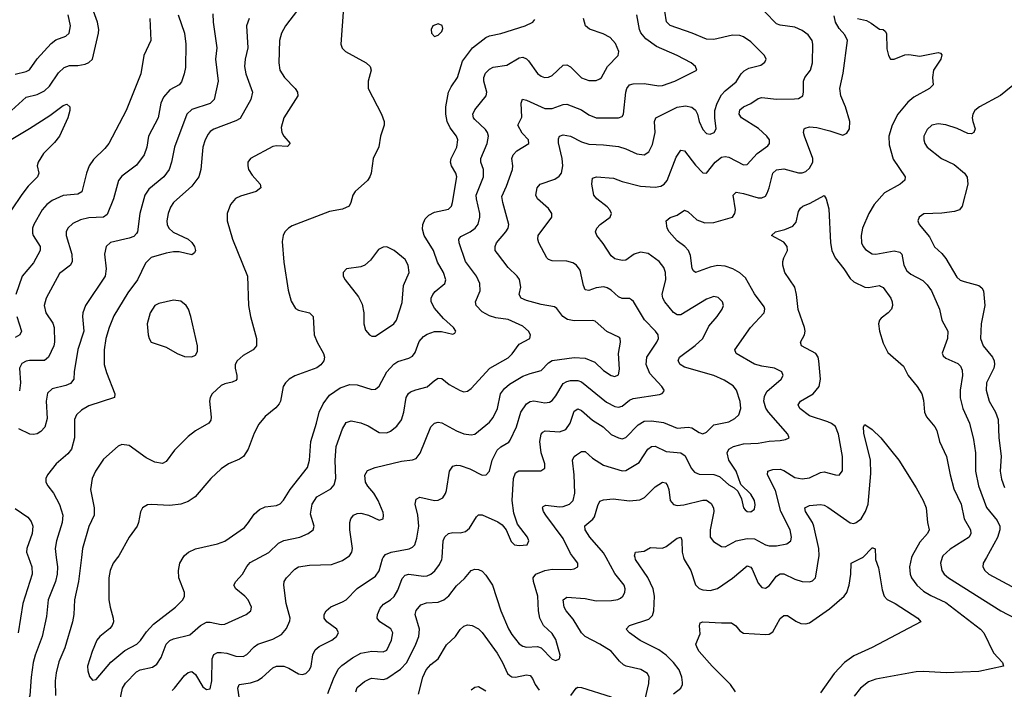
# Model space of a CAD drawing. Header units: inches. Extents: x 990586 to 1117858, y 769490 to 892071.
# Tile 53 of 248: x 1031134 to 1036489, y 869284 to 872924. Entities that reach past the tile are written whole.
import ezdxf

# ---------------------------------------------------------------- set-up
doc = ezdxf.new("R2010")
doc.units = ezdxf.units.IN
doc.header["$MEASUREMENT"] = 0
doc.layers.add('B0836', color=7, linetype='Continuous')
doc.layers.add('B0837', color=7, linetype='Continuous')

msp = doc.modelspace()

# ---------------------------------------------------------------- linework, layer by layer
at = {"layer": 'B0836', "color": 6}
for points, elevation in [([(1031181.9, 870000), (1031199.5, 869950), (1031201.4, 869910), (1031150.9, 869750), (1031126.7, 869590)], 3400), ([(1031333.2, 870000), (1031339.4, 869950), (1031337.5, 869910), (1031328.2, 869870), (1031289.8, 869770), (1031280.3, 869679.7), (1031256.9, 869570), (1031218.3, 869470), (1031207.7, 869430), (1031196.7, 869350), (1031190.2, 869250), (1031179.4, 869220.6), (1031147.3, 869170), (1031128.2, 869130)], 3500), ([(1031470, 870000), (1031454.4, 869870), (1031431.5, 869770), (1031428.4, 869690), (1031422.2, 869650), (1031379.4, 869510), (1031347.6, 869432.4), (1031333.3, 869373.3), (1031327.6, 869330), (1031328.2, 869250)], 3600), ([(1031666.3, 870000), (1031643.3, 869970), (1031625.6, 869930), (1031618.6, 869890), (1031619.5, 869770), (1031625.4, 869730), (1031642.9, 869670), (1031643.5, 869650), (1031637.7, 869630), (1031625.3, 869614.7), (1031570, 869570.9), (1031554.6, 869550), (1031527.8, 869490), (1031503.6, 869410), (1031504.1, 869384.1), (1031513.1, 869353.1), (1031530, 869333.7), (1031550, 869337.2), (1031629.5, 869430.5), (1031706.1, 869493.9), (1031770.5, 869530), (1031790.8, 869549.2), (1031823.8, 869596.2), (1031861.5, 869638.5), (1031981.2, 869730), (1032021.8, 869770), (1032030.4, 869790), (1032030.4, 869810), (1032000.1, 869890), (1031997.7, 869930), (1032005.8, 869970), (1032023.2, 870000)], 3700), ([(1031678.2, 869221.8), (1031693.8, 869290), (1031710, 869317.3), (1031770, 869379), (1031790.1, 869389.9), (1031855.9, 869404.1), (1031880, 869420), (1031903.8, 869456.2), (1031931.3, 869528.7), (1031950, 869549.3), (1031970, 869558.9), (1032060.2, 869579.8), (1032117.4, 869630), (1032150, 869648), (1032170, 869649), (1032230, 869635.4), (1032250, 869638.1), (1032366.7, 869690), (1032390.5, 869709.5), (1032394.1, 869730), (1032376.2, 869770), (1032358.9, 869790), (1032309.2, 869830), (1032299.4, 869850), (1032308.8, 869870), (1032345.4, 869910), (1032369.4, 869950.6), (1032387.8, 869972.2), (1032439.2, 870000)], 3600), ([(1031962.5, 869277.5), (1031976.7, 869290), (1032030, 869359.5), (1032050, 869375.6), (1032070, 869379.9), (1032090, 869363.5), (1032130, 869297.9), (1032150, 869283.3), (1032170, 869286.8), (1032178.4, 869330), (1032181.1, 869450), (1032190, 869473.1), (1032210, 869483.5), (1032230, 869484.6), (1032260.1, 869480.1), (1032310, 869463.5), (1032350, 869462.6), (1032370, 869472.2), (1032410, 869515.3), (1032430, 869529.3), (1032510, 869556), (1032557.4, 869582.6), (1032585.8, 869614.2), (1032603.9, 869656.1), (1032605.2, 869670), (1032584.2, 869750), (1032570.2, 869849.8), (1032572.9, 869870), (1032584.6, 869890), (1032630, 869937.7), (1032650, 869950), (1032710, 869959.2), (1032830, 869961.9), (1032890, 869983.5), (1032913.1, 870000)], 3500), ([(1032329.2, 869230), (1032319.9, 869290), (1032328.3, 869310), (1032390, 869318.6), (1032428.3, 869331.7), (1032452.1, 869347.8), (1032510, 869401.2), (1032530, 869409.7), (1032570, 869409.2), (1032598.2, 869398.2), (1032650, 869368.3), (1032670, 869363.5), (1032690.6, 869370), (1032709.8, 869390.2), (1032718.7, 869410), (1032728, 869472), (1032741, 869499), (1032763.1, 869516.9), (1032831.6, 869550), (1032857.1, 869570), (1032867.8, 869590), (1032859.4, 869610), (1032804.2, 869650), (1032790.9, 869670), (1032789.9, 869690), (1032800.5, 869710), (1032827.1, 869732.9), (1032890, 869758.6), (1032909.1, 869770.9), (1032970, 869832.5), (1033070, 869898.7), (1033090, 869928.3), (1033106.4, 869993.6), (1033110.9, 870000)], 3400), ([(1032810, 869260.5), (1032839.9, 869340.1), (1032866.9, 869393.1), (1032886.4, 869413.6), (1032944.7, 869455.3), (1032990, 869480.9), (1033050, 869490.4), (1033110, 869486.7), (1033130, 869497.2), (1033155.5, 869550), (1033164, 869590), (1033152.5, 869612.5), (1033092.3, 869650), (1033077.9, 869670), (1033080.5, 869690), (1033095.4, 869724.6), (1033112.9, 869747.1), (1033150, 869769.5), (1033171.4, 869788.6), (1033190, 869823.2), (1033213.5, 869886.5), (1033230, 869904.7), (1033250.8, 869909.2), (1033330, 869898.5), (1033350, 869900.9), (1033370.4, 869909.6), (1033392, 869928), (1033417.6, 869962.4), (1033430.5, 869989.5), (1033431.2, 870000)], 3300), ([(1032963.1, 869270), (1032970, 869294.2), (1033010, 869325.6), (1033038.7, 869341.3), (1033050, 869344.7), (1033110, 869336.7), (1033130, 869342.8), (1033205.9, 869394.1), (1033239.8, 869430), (1033289.4, 869530), (1033304.2, 869570), (1033308.4, 869610), (1033284.2, 869690), (1033290, 869712.4), (1033316.2, 869743.8), (1033346.2, 869753.8), (1033410, 869757.2), (1033441.3, 869770), (1033467.6, 869792.4), (1033510, 869846), (1033553.2, 869886.8), (1033590, 869929.5), (1033610, 869937.7), (1033630, 869935.6), (1033650, 869925.2), (1033670, 869903.6), (1033705.1, 869850), (1033751.3, 869710), (1033792.4, 869612.4), (1033810, 869581.1), (1033850, 869531.6), (1033870, 869518.2), (1033890, 869513.7), (1033950, 869516.1), (1033969.9, 869509.9), (1034030, 869447.6), (1034050, 869439.7), (1034070, 869449.3), (1034073.3, 869470), (1034050, 869555.3), (1034030, 869587.6), (1033983.2, 869630), (1033963.2, 869670), (1033956, 869710), (1033951.3, 869790), (1033928.6, 869870), (1033927.5, 869890), (1033940.7, 869910), (1033990, 869928.8), (1034030, 869936.2), (1034130, 869935.2), (1034150, 869938.6), (1034169.9, 869950), (1034169.3, 869970), (1034146.5, 870000)], 3200), ([(1034535, 869230), (1034555.9, 869315.9), (1034558, 869350), (1034548.3, 869370), (1034512.2, 869392.2), (1034432.6, 869410), (1034417.3, 869417.3), (1034396, 869436), (1034350, 869491), (1034290, 869528.6), (1034210, 869570.5), (1034190, 869591.4), (1034145, 869665), (1034106, 869710), (1034094.4, 869730), (1034090.5, 869770), (1034110, 869785.2), (1034210, 869777.7), (1034270, 869764.7), (1034353.1, 869766.9), (1034387.6, 869772.4), (1034401, 869779), (1034414.4, 869790), (1034425.1, 869810), (1034427.1, 869830), (1034420.9, 869850), (1034370, 869912.8), (1034323.4, 870000)], 3100), ([(1034690, 869258.6), (1034729.4, 869290), (1034738.6, 869310), (1034738.8, 869321.2), (1034735.9, 869350), (1034720.2, 869390), (1034690, 869429.1), (1034649.9, 869469.9), (1034610, 869498.7), (1034508.6, 869548.6), (1034450.8, 869590), (1034431.7, 869610), (1034451.1, 869630), (1034555, 869665), (1034575.3, 869684.7), (1034583.2, 869710), (1034585.7, 869790), (1034579.5, 869830), (1034550.9, 869890.9), (1034483.8, 869990), (1034480.8, 870000)], 3000), ([(1034744.6, 870000), (1034747, 869990), (1034783.3, 869930), (1034810, 869851.7), (1034830, 869832.6), (1034850, 869824), (1034890, 869821.4), (1034930, 869832.5), (1035010, 869887.6), (1035090, 869954.5), (1035110, 869947.9), (1035117.4, 869937.4), (1035150, 869861.5), (1035170, 869836.6), (1035190, 869833.9), (1035210, 869847), (1035250, 869897.9), (1035270, 869911.6), (1035290, 869912), (1035350, 869882.4), (1035390, 869870.5), (1035430, 869867.6), (1035445.9, 869874.1), (1035461.4, 869890), (1035466.2, 869910), (1035479.7, 870000)], 3000), ([(1035027, 869270), (1035000.1, 869310), (1034899.7, 869410), (1034829.7, 869490), (1034817.7, 869510), (1034811.8, 869530), (1034834, 869586), (1034830.4, 869629.6), (1034835.4, 869644.6), (1034849.2, 869650.8), (1034950, 869644.6), (1035005.9, 869645.9), (1035029.1, 869629.1), (1035050, 869602.1), (1035070, 869589.4), (1035190, 869581.5), (1035210, 869584), (1035230, 869596.4), (1035270, 869668.4), (1035290, 869685.4), (1035310, 869685.1), (1035354.3, 869654.3), (1035382, 869642), (1035410, 869639.8), (1035430, 869645.2), (1035538.2, 869721.8), (1035618.1, 869790), (1035631.9, 869810), (1035645.9, 869850), (1035654.4, 869910), (1035656, 869970), (1035717, 870000)], 2900), ([(1035788, 870000), (1035788.2, 869990), (1035804.8, 869944.8), (1035824.1, 869824.1), (1035835.6, 869790), (1035852.5, 869772.5), (1035895.9, 869750), (1036019.3, 869670), (1036034.4, 869650), (1035770, 869510.9), (1035670, 869465.9), (1035619.3, 869430), (1035563, 869370), (1035490, 869264.3)], 2900), ([(1035984.8, 870000), (1035973.4, 869950), (1035976.8, 869910), (1035984, 869890), (1036014, 869850), (1036050, 869818.1), (1036090, 869793.7), (1036170, 869755.7), (1036359.8, 869610), (1036378.3, 869590), (1036430, 869481.5), (1036478.5, 869430), (1036485.2, 869410), (1036350, 869380.8), (1036173.4, 869373.4), (1036050, 869381), (1036010, 869378.8), (1035790, 869339.2), (1035750, 869323.9), (1035706.4, 869290), (1035673, 869247)], 3000), ([(1036151.6, 870000), (1036142.5, 869970), (1036149.1, 869930), (1036162.4, 869910), (1036185.8, 869890), (1036470, 869710.4), (1036549.5, 869669.5)], 3100), ([(1036391.2, 870000), (1036374.4, 869970), (1036372.7, 869950), (1036382.5, 869930), (1036405.3, 869910), (1036530, 869841.9)], 3200), ([(1033303.5, 869256.5), (1033325.9, 869350), (1033344.4, 869390), (1033370, 869417.9), (1033410.2, 869449.8), (1033454.8, 869525.2), (1033503.4, 869570), (1033530, 869609.6), (1033550, 869627), (1033570, 869633.6), (1033595.5, 869630), (1033630, 869613), (1033650, 869591.8), (1033730, 869479.7), (1033759.5, 869430), (1033787.7, 869370), (1033799, 869359), (1033810, 869351.7), (1033830, 869349.7), (1033890, 869362.7), (1033910, 869358.2), (1033923.3, 869343.3), (1033938.2, 869310), (1033959.3, 869279.3)], 3100), ([(1033590, 869280.1), (1033610, 869296.3), (1033630, 869298.5), (1033670, 869276.2)], 3000), ([(1034132.3, 869250), (1034161.4, 869290), (1034170, 869294.6), (1034190, 869294.4), (1034350, 869243.2)], 3100)]:
    msp.add_lwpolyline(points, dxfattribs=dict(at, elevation=elevation))
at = {"layer": 'B0837', "color": 6}
for points, elevation in [([(1031090.3, 872429.7), (1031170, 872502.3), (1031230, 872516.5), (1031270, 872537.7), (1031296.9, 872563.1), (1031345.5, 872634.5), (1031375.3, 872664.7), (1031404.7, 872675.3), (1031450, 872675.6), (1031490, 872682.7), (1031510, 872691.1), (1031529.6, 872710), (1031563, 872850), (1031564.8, 872870), (1031557.6, 872910), (1031528.8, 872990)], 3200), ([(1032895, 872990), (1032881.2, 872790), (1032888.4, 872768.4), (1032906, 872750), (1033018.6, 872690), (1033041, 872670), (1033045.4, 872650), (1033028.8, 872590), (1033029.2, 872550), (1033102.4, 872410), (1033116.6, 872370), (1033115.6, 872350), (1033097.3, 872290), (1033087.5, 872232.5), (1033056.1, 872170), (1033045.5, 872090), (1033038.8, 872070), (1033025, 872050), (1032958.3, 871990), (1032945.5, 871970), (1032935.6, 871930), (1032925.3, 871910), (1032890, 871894), (1032819.4, 871880.6), (1032616.7, 871803.3), (1032595.5, 871790), (1032576.9, 871770), (1032567.6, 871750), (1032562.3, 871717.7), (1032570, 871605.7), (1032594.2, 871454.2), (1032610, 871394), (1032634.7, 871354.7), (1032650, 871345.1), (1032710.9, 871330.9), (1032730, 871310), (1032735.8, 871210), (1032751.6, 871170), (1032786.8, 871110), (1032791.1, 871090), (1032787.5, 871070), (1032772.5, 871047.5), (1032750, 871031.1), (1032630, 870987.6), (1032600.5, 870970), (1032579.1, 870950), (1032566.8, 870930), (1032551.8, 870850), (1032544.7, 870835.3), (1032526.7, 870813.3), (1032470, 870767.2), (1032435.3, 870724.7), (1032410, 870676.2), (1032376.4, 870590), (1032351.4, 870550), (1032330, 870534), (1032270, 870509.7), (1032230, 870482.5), (1032173.9, 870430), (1032087.9, 870330), (1032050, 870304.4), (1032010, 870289.3), (1031950, 870283.1), (1031850, 870288.3), (1031830, 870286.1), (1031802, 870270), (1031791.6, 870248.4), (1031780.9, 870190), (1031772.8, 870170), (1031730.1, 870110), (1031674, 870010), (1031666.3, 870000)], 3700), ([(1031110, 872627.2), (1031170, 872641.6), (1031188.4, 872651.6), (1031228.9, 872711.1), (1031305.2, 872794.8), (1031330, 872813.4), (1031385.8, 872834.2), (1031403.7, 872850), (1031411.3, 872890), (1031397.1, 872950)], 3300), ([(1031842.8, 872930), (1031847, 872810), (1031808.8, 872730), (1031792.7, 872630), (1031713.1, 872430), (1031618.1, 872250), (1031596.9, 872223.1), (1031536.1, 872163.9), (1031511.4, 872130), (1031497.2, 872090), (1031472.9, 871987.1), (1031450, 871976.2), (1031370, 871967.2), (1031310, 871940.8), (1031281.4, 871918.6), (1031256.5, 871890), (1031211.1, 871810), (1031203.8, 871790), (1031203.5, 871763.5), (1031207.2, 871750), (1031245.4, 871690), (1031246.1, 871670), (1031210, 871601.4), (1031146.9, 871530), (1031113.4, 871430)], 3200), ([(1032185.3, 872954.7), (1032186.2, 872910), (1032206.5, 872770), (1032198.3, 872710), (1032212.8, 872590), (1032191.6, 872490), (1032170, 872467.9), (1032070, 872435.3), (1032042.8, 872410), (1031975.7, 872230), (1031960.5, 872150), (1031947.7, 872110), (1031918.5, 872070), (1031836.6, 872003.4), (1031814.7, 871970), (1031786.7, 871870), (1031774.9, 871770), (1031770, 871761.5), (1031754.2, 871745.8), (1031730, 871735.8), (1031627.6, 871712.4), (1031603.6, 871690), (1031595.6, 871650), (1031605.3, 871570), (1031598.3, 871530), (1031492.4, 871370), (1031477.1, 871330), (1031475.2, 871310), (1031483.7, 871230), (1031449.8, 871130.2), (1031430, 871010), (1031428.3, 870970), (1031410, 870945.3), (1031385.5, 870934.5), (1031310, 870916.8), (1031286, 870894), (1031277.7, 870850), (1031283.3, 870756.7), (1031271.4, 870708.6), (1031250, 870684.4), (1031230, 870672.8), (1031210, 870668), (1031190, 870670.9), (1031130, 870699.7)], 3400), ([(1031996.2, 872950), (1032031.1, 872851.1), (1032037.1, 872790), (1032035.3, 872664.7), (1032029.1, 872630), (1032013.5, 872586.5), (1032001.6, 872570), (1031950, 872542.3), (1031917, 872503), (1031902.6, 872470), (1031888.1, 872390), (1031834.6, 872290), (1031825.3, 872230), (1031811.5, 872188.5), (1031770, 872133.5), (1031690, 872073.6), (1031672.2, 872050), (1031643.9, 871950), (1031610, 871865.3), (1031589.1, 871850.9), (1031510, 871846.7), (1031464.3, 871835.7), (1031423.9, 871816.1), (1031395.8, 871790), (1031387.4, 871770), (1031387, 871750), (1031418.1, 871650), (1031420, 871610), (1031410, 871589.6), (1031350, 871543.8), (1031278.3, 871410), (1031267.5, 871370), (1031276.2, 871330), (1031314.2, 871274.2), (1031321.3, 871250), (1031323.3, 871170), (1031319.2, 871150), (1031290, 871089.3), (1031269.4, 871070.6), (1031188.4, 871071.6), (1031170, 871068.4), (1031145.4, 871054.6), (1031133.2, 871030), (1031138.1, 870950), (1031133, 870907)], 3300), ([(1032381.4, 872930), (1032366.9, 872890), (1032375.8, 872770), (1032361.1, 872710), (1032356.4, 872670), (1032363.6, 872630), (1032399.8, 872530), (1032391, 872490), (1032332.6, 872387.4), (1032310, 872373.8), (1032190, 872328.7), (1032170, 872315.5), (1032158.5, 872301.5), (1032142.5, 872270), (1032129.8, 872230), (1032120, 872110), (1032108.7, 872070), (1032070, 872018.8), (1031971.2, 871930), (1031955, 871905), (1031941.9, 871870), (1031934.2, 871830), (1031936.4, 871810), (1031945.8, 871790), (1031969.2, 871769.2), (1032049.9, 871730.1), (1032070, 871713.4), (1032085.7, 871690), (1032089.6, 871670), (1032084.4, 871655.6), (1032070, 871646), (1032001.7, 871661.7), (1031970, 871661.9), (1031930, 871655.1), (1031850, 871630.8), (1031819, 871601), (1031774.6, 871510), (1031721.7, 871438.3), (1031646.4, 871313.6), (1031619.9, 871250), (1031602.5, 871190), (1031592.8, 871130), (1031593.4, 871050), (1031605.4, 871005.4), (1031652.5, 870890), (1031649.7, 870870.3), (1031510, 870825.3), (1031470, 870801.1), (1031443.5, 870776.5), (1031431.7, 870750), (1031432.1, 870650), (1031415.4, 870590), (1031395.8, 870564.2), (1031333.4, 870510), (1031286, 870450), (1031276, 870430), (1031276.5, 870410), (1031286.7, 870390), (1031317.4, 870350), (1031350, 870288.8), (1031368.1, 870230), (1031365.8, 870190), (1031333.5, 870090), (1031327.1, 870050), (1031333.2, 870000)], 3500), ([(1032644.6, 872975.4), (1032579.7, 872890), (1032558.7, 872850), (1032547, 872810), (1032542.7, 872690), (1032548.9, 872650), (1032575.1, 872610), (1032632.9, 872550), (1032645.3, 872530), (1032647.2, 872510), (1032571.2, 872390), (1032556.9, 872336.9), (1032560.1, 872310), (1032570, 872290.8), (1032605.5, 872250), (1032590, 872235.3), (1032530, 872238.8), (1032510, 872234.5), (1032388.7, 872170), (1032375.7, 872150), (1032374.4, 872130), (1032379.3, 872110), (1032398.2, 872078.2), (1032442.7, 872030), (1032446.3, 872010), (1032419.4, 871990), (1032335.1, 871964.9), (1032307.7, 871952.3), (1032281.4, 871918.6), (1032261.7, 871870), (1032262.7, 871830), (1032291.5, 871730), (1032373.8, 871530), (1032379.1, 871370), (1032390, 871311), (1032422.9, 871190), (1032422.6, 871150), (1032404.8, 871130), (1032350, 871097.8), (1032316, 871070), (1032305.5, 871050), (1032305.7, 871030), (1032315.8, 870990), (1032315, 870970), (1032310, 870962.1), (1032290, 870952.5), (1032250, 870945.2), (1032230, 870934.6), (1032181.1, 870890), (1032170.3, 870870), (1032167.3, 870850), (1032176, 870764), (1032172.8, 870747.2), (1032162.4, 870730), (1032090, 870688.1), (1032050, 870657.7), (1031976.4, 870583.6), (1031930, 870521.6), (1031910, 870511), (1031870, 870518.1), (1031822.2, 870542.2), (1031730, 870609.9), (1031690, 870614.3), (1031670, 870604.6), (1031590, 870534.5), (1031546.5, 870470), (1031528.4, 870430), (1031519.8, 870370), (1031540, 870270), (1031539, 870230), (1031510, 870168.7), (1031476, 870050), (1031470, 870000)], 3600), ([(1032439.2, 870000), (1032490, 870027.4), (1032541.1, 870078.9), (1032570, 870092.1), (1032657.6, 870110), (1032702.4, 870130), (1032729.6, 870150), (1032735.3, 870170), (1032716.2, 870236.2), (1032724.6, 870290), (1032750.7, 870329.3), (1032826.4, 870373.6), (1032844.5, 870395.5), (1032852.8, 870430), (1032850, 870530), (1032856, 870604), (1032890, 870699.3), (1032910, 870733.3), (1032936.8, 870743.2), (1032990, 870732.1), (1033030, 870715.6), (1033090, 870679.6), (1033130, 870678.7), (1033150, 870686.3), (1033185.8, 870714.2), (1033210.6, 870749.4), (1033223.5, 870790), (1033236.6, 870870), (1033248.6, 870891.4), (1033260, 870900), (1033287.9, 870912.1), (1033350, 870927.5), (1033390, 870963.3), (1033410, 870975), (1033430, 870972.8), (1033470, 870939.9), (1033530, 870907.4), (1033550, 870901.4), (1033570, 870904.2), (1033590, 870918.2), (1033691, 871029), (1033790, 871086), (1033811.9, 871108.1), (1033850, 871159.3), (1033908.8, 871191.2), (1033913, 871210), (1033900.4, 871230), (1033870, 871257.4), (1033790, 871293.4), (1033723.2, 871303.2), (1033690, 871313.4), (1033650, 871336.5), (1033616, 871370), (1033612.4, 871390), (1033638.2, 871450), (1033636.6, 871490), (1033618.5, 871530), (1033559.2, 871610), (1033523.4, 871710), (1033521.9, 871730), (1033534, 871746), (1033584.3, 871770), (1033610.4, 871790), (1033626.9, 871813.1), (1033637.2, 871850), (1033637.1, 871870), (1033617.6, 871950), (1033617.4, 871970), (1033656.7, 872070), (1033655.7, 872110), (1033642.4, 872150), (1033641.7, 872170), (1033676.5, 872250), (1033683.1, 872290), (1033678.4, 872310), (1033667.7, 872327.7), (1033610, 872380.4), (1033602.7, 872390), (1033599.4, 872410), (1033610, 872433.9), (1033670.9, 872510), (1033673.8, 872530), (1033658.1, 872590), (1033657.9, 872610), (1033667, 872633), (1033690, 872655.6), (1033710, 872664.8), (1033783.2, 872676.8), (1033850, 872716.6), (1033870, 872719.7), (1033890, 872711.8), (1033900.9, 872700.9), (1033950.8, 872630.8), (1033970, 872616.2), (1033988.9, 872610), (1034010, 872611.5), (1034030, 872621), (1034090, 872676.1), (1034110, 872679.1), (1034130, 872667.5), (1034190, 872607.9), (1034230, 872592.6), (1034270, 872592.3), (1034290, 872601.4), (1034297.5, 872610), (1034331.3, 872670), (1034389.4, 872730), (1034393, 872750), (1034373.8, 872793.8), (1034346.3, 872826.3), (1034307.3, 872847.3), (1034232.5, 872872.5), (1034211.8, 872890), (1034200.6, 872930)], 3600), ([(1032913.1, 870000), (1032927.1, 870010), (1032940.7, 870030), (1032944.7, 870050), (1032929.1, 870150.9), (1032929, 870190), (1032934.8, 870210), (1032950, 870230.6), (1032970, 870238.9), (1032990, 870240.4), (1033031, 870231), (1033090, 870203.9), (1033110.4, 870209.6), (1033113.6, 870230), (1033110, 870244.8), (1033083.8, 870310), (1033060.7, 870350), (1033027.2, 870387.2), (1033015.5, 870410), (1033011.8, 870448.2), (1033025.9, 870474.1), (1033067, 870490), (1033210, 870523.5), (1033270, 870530.8), (1033290, 870538.6), (1033312.4, 870567.6), (1033370, 870709.7), (1033390, 870731.1), (1033410, 870736), (1033430, 870732.7), (1033510, 870688.7), (1033550, 870671.8), (1033590, 870666.6), (1033610, 870671), (1033690, 870736), (1033710, 870760.8), (1033732.9, 870810), (1033749.7, 870890), (1033770, 870919.8), (1033797.8, 870942.2), (1033870, 870985.3), (1033910, 871000.8), (1033970, 871016), (1034010, 871058.6), (1034030, 871071.3), (1034150, 871088.1), (1034210, 871084.2), (1034261.5, 871061.5), (1034310, 871017.3), (1034350, 870988.9), (1034370, 870983.7), (1034390, 870993.3), (1034396.7, 871023.3), (1034391.4, 871110), (1034402, 871170), (1034400.7, 871190), (1034396, 871196), (1034328.1, 871228.1), (1034264.1, 871284.1), (1034249, 871289), (1034150, 871286.2), (1034113.9, 871293.9), (1034088.1, 871310), (1034054.6, 871354.6), (1034043.1, 871363.1), (1033970, 871374.9), (1033890, 871397.7), (1033862, 871410), (1033850.7, 871430), (1033859.3, 871470), (1033852.2, 871512.2), (1033839.8, 871530), (1033790, 871575.9), (1033732.2, 871652.2), (1033720.8, 871670), (1033719.6, 871690), (1033727.8, 871710), (1033778.5, 871770), (1033790.6, 871790), (1033794.7, 871810), (1033760.9, 871930), (1033756.5, 871963.5), (1033781.5, 872018.5), (1033814.1, 872110), (1033816.7, 872130), (1033810.6, 872170), (1033818, 872190), (1033837, 872210), (1033902.8, 872250), (1033901.5, 872270), (1033867.6, 872307.6), (1033843.4, 872350), (1033865.7, 872394.3), (1033860.5, 872470), (1033868, 872492), (1033890, 872486.3), (1033990, 872441.6), (1034030, 872440.7), (1034090, 872462.3), (1034110, 872463.7), (1034190, 872433.6), (1034230, 872406.2), (1034269.9, 872389.9), (1034390, 872390), (1034410, 872398.2), (1034417.6, 872410), (1034430.2, 872529.8), (1034436.8, 872550), (1034451, 872569), (1034470, 872575.7), (1034530, 872577.7), (1034610, 872564.6), (1034630, 872566.5), (1034697.8, 872590), (1034816.2, 872650), (1034809.9, 872670), (1034785.1, 872690), (1034710.3, 872730), (1034597.7, 872777.7), (1034540.1, 872820.1), (1034512.3, 872852.3), (1034504.6, 872870), (1034490, 872949.9)], 3500), ([(1033110.9, 870000), (1033122.9, 870017.1), (1033154.8, 870030), (1033252.5, 870047.5), (1033270, 870055.7), (1033283.5, 870070), (1033294.6, 870105.4), (1033304, 870170), (1033299.1, 870230), (1033285.1, 870290), (1033290, 870317.8), (1033310, 870328), (1033390, 870309.5), (1033410, 870312.3), (1033434.7, 870325.3), (1033450, 870348.6), (1033455, 870365), (1033471.5, 870470), (1033490, 870497), (1033510, 870502.2), (1033530, 870500.9), (1033582.5, 870482.5), (1033650, 870448.2), (1033671.2, 870448.8), (1033689.8, 870470.2), (1033704.1, 870530), (1033730, 870583.9), (1033750, 870601.8), (1033793.6, 870626.4), (1033802.4, 870637.6), (1033835.3, 870710), (1033860, 870790), (1033890, 870835.6), (1033910, 870848.4), (1033930, 870851.3), (1033990, 870841.1), (1034014.6, 870845.4), (1034030, 870854.3), (1034050, 870878.5), (1034090, 870945.6), (1034110, 870957.6), (1034130, 870962.2), (1034170, 870962.1), (1034190, 870955), (1034325.5, 870845.5), (1034370, 870821.6), (1034390, 870817.4), (1034410, 870822.2), (1034450, 870854.7), (1034470, 870865.3), (1034612.8, 870887.2), (1034628.3, 870891.7), (1034636.7, 870903.3), (1034639.1, 870910), (1034625.7, 870930), (1034560.6, 871000.6), (1034540.9, 871050), (1034544.3, 871090), (1034600.1, 871170), (1034608, 871190), (1034605.6, 871210), (1034592.4, 871230), (1034533, 871293), (1034472.2, 871392.2), (1034461.3, 871401.3), (1034450, 871407.7), (1034410, 871408.8), (1034390, 871416.4), (1034350, 871454.2), (1034330, 871466.7), (1034311.6, 871471.6), (1034270, 871466.8), (1034230, 871451.9), (1034210, 871455.8), (1034199.5, 871479.5), (1034182.1, 871562.1), (1034162.3, 871590), (1034141.6, 871601.6), (1034110, 871610.6), (1034030, 871613.8), (1034010, 871621), (1034001, 871630), (1033957.6, 871710), (1033951.5, 871730), (1033953.4, 871750), (1034028, 871850), (1034028.9, 871870), (1034010, 871896.5), (1033949.4, 871950), (1033941.3, 871970), (1033948.9, 872010), (1033965.6, 872030), (1034043.6, 872056.4), (1034067.3, 872072.7), (1034081.1, 872090), (1034088.5, 872130), (1034084.1, 872170), (1034064.9, 872255.1), (1034064.3, 872275.7), (1034070, 872291.3), (1034090, 872297.4), (1034130, 872290.2), (1034190, 872259.9), (1034230, 872246.8), (1034310, 872244.1), (1034390, 872233.7), (1034430, 872221.3), (1034490, 872193.9), (1034530, 872189.1), (1034555.4, 872204.6), (1034574.9, 872245.1), (1034589.4, 872310), (1034585.7, 872370), (1034593, 872390), (1034710, 872448.8), (1034754.7, 872454.7), (1034790, 872448.2), (1034810, 872431.3), (1034820.3, 872410), (1034830, 872369.6), (1034850, 872326.1), (1034870, 872304.9), (1034890, 872301.9), (1034910.5, 872310), (1034921.6, 872330), (1034914.3, 872390), (1034915.3, 872430), (1034926.7, 872470), (1034950, 872514.9), (1034970, 872537.3), (1035030, 872585.4), (1035058, 872630), (1035073.7, 872646.3), (1035100.2, 872659.8), (1035164.3, 872675.7), (1035186.9, 872693.1), (1035193.7, 872710), (1035184, 872730), (1035110, 872802.9), (1035070, 872831), (1035050, 872838), (1035010, 872839.6), (1034910, 872816.6), (1034870, 872818.7), (1034790.8, 872850.8), (1034671.3, 872891.3), (1034651.7, 872911.7), (1034641.9, 872970)], 3400), ([(1033431.2, 870000), (1033437.2, 870090), (1033446.7, 870113.3), (1033465.6, 870130), (1033490, 870136.3), (1033530, 870135.2), (1033558.7, 870141.3), (1033580.3, 870159.7), (1033618.3, 870221.7), (1033630, 870232), (1033650, 870231.4), (1033733.6, 870193.6), (1033757.6, 870177.6), (1033780.6, 870150), (1033806.6, 870086.6), (1033825.4, 870070), (1033850, 870065.4), (1033893.7, 870070), (1033903.9, 870090), (1033895.4, 870110), (1033841, 870181), (1033820.7, 870240.7), (1033812.7, 870310), (1033819.8, 870430), (1033830, 870460.5), (1033848.8, 870471.2), (1033969.2, 870470.8), (1033990, 870485.3), (1033990, 870510), (1033970.3, 870570), (1033962.2, 870630), (1033969.8, 870670), (1033979.3, 870680.7), (1033991.4, 870688.6), (1034070, 870682.8), (1034104.1, 870695.9), (1034128.4, 870730), (1034150, 870794.9), (1034170, 870808.5), (1034190, 870799), (1034250, 870747.7), (1034308.1, 870710), (1034350, 870669.5), (1034389.9, 870650.1), (1034410, 870646.1), (1034430, 870651.7), (1034498, 870722), (1034530, 870741.3), (1034570, 870743.5), (1034634.6, 870734.6), (1034710, 870704), (1034770, 870708), (1034790, 870704.6), (1034830, 870680.1), (1034850, 870673.1), (1034870, 870680.7), (1034910, 870720.6), (1034990, 870737.2), (1035024.1, 870755.9), (1035044.9, 870775.1), (1035056.3, 870810), (1035051.5, 870848.6), (1035033.1, 870910), (1035014.3, 870934.3), (1034964.9, 870964.9), (1034910, 870990.4), (1034750, 871035.4), (1034726, 871050), (1034715.2, 871070), (1034722.7, 871090), (1034807.5, 871152.5), (1034848.5, 871190), (1034881.5, 871258.5), (1034927, 871310), (1034954.9, 871350), (1034961.1, 871370), (1034957.1, 871390), (1034933.1, 871413.1), (1034910, 871418.5), (1034870, 871403.9), (1034730, 871319.6), (1034710, 871319), (1034690, 871331.3), (1034642, 871390), (1034631.6, 871410), (1034628.7, 871431.3), (1034648, 871510), (1034647.2, 871550), (1034637.3, 871577.3), (1034612.3, 871610), (1034552.4, 871652.4), (1034510, 871660.7), (1034475.5, 871650), (1034430, 871617.3), (1034410, 871614.7), (1034370, 871623), (1034350, 871640.1), (1034307.1, 871707.1), (1034272.5, 871750), (1034266, 871770), (1034272.3, 871790), (1034290.7, 871810), (1034345.9, 871850), (1034352.7, 871870), (1034344, 871890), (1034330, 871905.6), (1034273.3, 871950), (1034256.9, 871970), (1034245.9, 872030), (1034250, 872061.4), (1034270.5, 872069.5), (1034363.1, 872063.1), (1034410, 872043.9), (1034510, 872018.3), (1034590, 872014.2), (1034621.4, 872018.6), (1034639.2, 872030), (1034654.9, 872050), (1034703.5, 872176.5), (1034730, 872214.3), (1034750, 872210.9), (1034810, 872133.5), (1034850, 872091), (1034870, 872088.6), (1034916.3, 872150), (1034950, 872176), (1034970, 872179.4), (1034990, 872176.4), (1035070, 872134.8), (1035090, 872137.3), (1035144.4, 872195.6), (1035202.3, 872237.7), (1035212.5, 872250), (1035211.9, 872270), (1035197.6, 872290), (1035151.6, 872331.6), (1035058.9, 872390), (1035047.1, 872410), (1035050, 872433.1), (1035069.9, 872450), (1035110, 872467.6), (1035150, 872495.1), (1035170, 872501.3), (1035250, 872492.6), (1035347.1, 872492.9), (1035370, 872495.6), (1035392.7, 872510), (1035397.6, 872530), (1035397.4, 872590), (1035404.4, 872610), (1035434.3, 872650), (1035444.9, 872690), (1035447.8, 872790), (1035444.1, 872810), (1035422.3, 872842.3), (1035390, 872865.6), (1035350, 872883.5), (1035270, 872893.8), (1035250, 872901.8), (1035186.2, 872966.2)], 3300), ([(1034146.5, 870000), (1034130, 870021.7), (1034090, 870103.1), (1033995.1, 870230), (1033982.8, 870250), (1033977.4, 870270), (1033981.8, 870278.2), (1033995, 870285), (1034070, 870275.9), (1034090, 870277.7), (1034124.1, 870290), (1034144.5, 870310), (1034153.2, 870350), (1034150, 870450), (1034140, 870530), (1034150.1, 870549.9), (1034161.6, 870558.4), (1034190, 870577.1), (1034210, 870576.9), (1034250, 870540.3), (1034310, 870502.2), (1034410, 870471.1), (1034430, 870473.5), (1034502.9, 870517.1), (1034550, 870588.8), (1034570, 870603.3), (1034590, 870605.3), (1034650, 870575.7), (1034730, 870569.9), (1034753.8, 870553.8), (1034786.1, 870486.1), (1034804.1, 870464.1), (1034830, 870453.1), (1034910, 870451.7), (1034940.4, 870440.4), (1034990, 870395.4), (1035019.3, 870379.3), (1035040.1, 870360.1), (1035058.8, 870318.8), (1035070.3, 870270.3), (1035078.8, 870258.8), (1035090, 870250.4), (1035110, 870249.3), (1035130, 870262.4), (1035133.8, 870286.2), (1035130, 870310), (1035110, 870343.9), (1035056.7, 870396.7), (1035030.5, 870470), (1034990.5, 870530), (1034981.9, 870570), (1034990, 870588.7), (1035016.3, 870603.7), (1035070, 870617.7), (1035150, 870621.8), (1035210, 870632.7), (1035270, 870635.5), (1035299.1, 870640.9), (1035318.5, 870650), (1035312.5, 870670), (1035205.7, 870790), (1035192, 870812), (1035181.7, 870850), (1035184.5, 870875.5), (1035198.1, 870901.9), (1035275.8, 870970), (1035286.6, 870990), (1035279.2, 871010), (1035238.6, 871030), (1035170, 871039.5), (1035130, 871051.3), (1035029.9, 871110), (1035023.8, 871130), (1035108.2, 871250), (1035182.4, 871330), (1035187.2, 871350), (1035183.2, 871363.2), (1035130, 871434.4), (1035080.7, 871520.7), (1035050, 871548.1), (1035012.3, 871570), (1034970, 871584.5), (1034930, 871587.2), (1034890, 871579.4), (1034810, 871549.9), (1034799.1, 871559.1), (1034791.4, 871571.4), (1034781.9, 871641.9), (1034770.6, 871670), (1034751.1, 871691.1), (1034710, 871721.9), (1034667.1, 871770), (1034655.4, 871790), (1034650.4, 871830), (1034671.4, 871848.6), (1034710, 871861.3), (1034750, 871888.8), (1034770, 871879.5), (1034816, 871836), (1034859.7, 871819.7), (1034910, 871822.2), (1035009.9, 871850), (1035023.8, 871870), (1035027.6, 871890), (1035015.1, 871970), (1035030, 871986.8), (1035070, 871979.8), (1035150, 871956.1), (1035170, 871955), (1035190, 871964.6), (1035199.9, 871980.1), (1035211, 872009), (1035229.4, 872090), (1035250, 872108.2), (1035290, 872112.6), (1035370, 872090.8), (1035390, 872090.4), (1035410, 872098.2), (1035430, 872116.3), (1035447.8, 872150), (1035448.3, 872170), (1035401.4, 872290), (1035396.4, 872310), (1035399.6, 872330), (1035405.4, 872334.6), (1035430, 872341.5), (1035470, 872337.8), (1035540, 872320), (1035610, 872295.7), (1035633.4, 872306.6), (1035646.4, 872330), (1035648.5, 872370), (1035624.8, 872450), (1035599.5, 872510), (1035593.9, 872550), (1035612.3, 872632.3), (1035635.3, 872810), (1035621.8, 872841.8), (1035590, 872876.4), (1035571.7, 872910), (1035563.9, 872943.9)], 3200), ([(1035690, 872930.1), (1035738.9, 872918.9), (1035765.3, 872905.3), (1035810, 872872.6), (1035830, 872870.1), (1035841.2, 872861.2), (1035848.3, 872848.2), (1035850, 872764.9), (1035859.1, 872730), (1035870, 872709.5), (1035890, 872708.6), (1035947.9, 872732.1), (1035970, 872735.2), (1036030, 872725.3), (1036130, 872744.8), (1036142, 872742), (1036150, 872732.7), (1036143.1, 872710), (1036103.7, 872650), (1036097.5, 872610), (1036101.2, 872570), (1036082.2, 872550), (1035997.1, 872502.9), (1035964, 872476), (1035909.9, 872410.1), (1035879.2, 872350), (1035860.1, 872290), (1035862.9, 872242.9), (1035884.9, 872164.9), (1035950.6, 872070), (1035947.9, 872052.1), (1035922.6, 872030), (1035838.1, 871981.9), (1035780.9, 871919.1), (1035752.9, 871870), (1035718, 871790), (1035710.6, 871750), (1035712.8, 871710), (1035721.5, 871690), (1035734.6, 871674.6), (1035770, 871650.8), (1035790, 871648.7), (1035890, 871668.1), (1035920, 871660), (1035932.1, 871650), (1035942.4, 871590), (1035958, 871558), (1035980, 871540), (1036046.6, 871506.6), (1036070, 871483), (1036092.9, 871450), (1036137.3, 871350), (1036149.8, 871290), (1036182.2, 871230), (1036179.9, 871190), (1036151.2, 871111.2), (1036155.7, 871095.7), (1036170, 871083), (1036235.3, 871055.3), (1036250, 871040.8), (1036259.2, 871019.2), (1036261.7, 870990), (1036248, 870910), (1036248.7, 870868.7), (1036263.9, 870810), (1036298.7, 870730), (1036321.8, 870641.8), (1036332.5, 870570), (1036332.2, 870470), (1036347.9, 870390), (1036391.8, 870271.8), (1036450, 870201.4), (1036464.4, 870170), (1036464.5, 870150), (1036451.7, 870108.3), (1036391.2, 870000)], 3200), ([(1032023.2, 870000), (1032030, 870011.7), (1032053, 870030), (1032090, 870047.2), (1032210, 870074.9), (1032250, 870089.5), (1032356, 870164), (1032379.3, 870190), (1032410, 870236.1), (1032437.9, 870262.1), (1032470, 870276.3), (1032530, 870282.4), (1032550, 870292), (1032568.8, 870311.2), (1032604.5, 870370), (1032699.8, 870490), (1032710.4, 870529.6), (1032717.1, 870630), (1032748.9, 870730), (1032762.9, 870790), (1032783.7, 870836.3), (1032818.2, 870881.8), (1032876.9, 870923.1), (1032930, 870940.5), (1032970, 870938.4), (1033050, 870914.1), (1033070, 870916.1), (1033090, 870932.3), (1033130.7, 871009.3), (1033168.1, 871051.9), (1033190, 871065.7), (1033250, 871083.2), (1033270, 871094.6), (1033285.2, 871114.8), (1033306.2, 871173.8), (1033330, 871201.6), (1033350, 871214.4), (1033390, 871228.7), (1033428.7, 871228.7), (1033490, 871214.8), (1033499.9, 871220.1), (1033505.2, 871230), (1033493.6, 871250), (1033439.8, 871299.8), (1033390, 871356.2), (1033372.8, 871390), (1033372.2, 871410), (1033380.8, 871430), (1033393.9, 871446.1), (1033446.3, 871490), (1033451.5, 871510), (1033438.8, 871550), (1033406.3, 871606.3), (1033384.6, 871670), (1033334.3, 871750), (1033325.3, 871785.3), (1033326.7, 871810), (1033339.5, 871840.5), (1033358.4, 871861.6), (1033390, 871877.2), (1033466.8, 871893.2), (1033482.3, 871910), (1033488.1, 871930), (1033510.9, 872070), (1033506.3, 872090), (1033483.2, 872130), (1033477.5, 872150), (1033480.1, 872170), (1033510.7, 872230), (1033516.2, 872270), (1033509.3, 872290), (1033475.9, 872335.9), (1033458.8, 872370), (1033451, 872410), (1033451.3, 872450), (1033466.4, 872530), (1033480.8, 872559.2), (1033515.7, 872610), (1033542.2, 872697.8), (1033596.4, 872770), (1033670, 872826.6), (1033690, 872835.8), (1033750, 872849.3), (1033883.4, 872890), (1033925.6, 872910), (1033934.9, 872925.1)], 3700), ([(1036563.5, 872590), (1036468.5, 872511.5), (1036354.2, 872450), (1036329.2, 872430), (1036318.2, 872410), (1036314.9, 872390), (1036317, 872370), (1036330.7, 872330), (1036323.7, 872310), (1036310, 872303.8), (1036290, 872304.5), (1036232.4, 872332.4), (1036170, 872352.2), (1036130, 872358.4), (1036095.5, 872350), (1036070, 872327.2), (1036051.8, 872290), (1036051.3, 872270), (1036057, 872250), (1036070.1, 872230), (1036146.8, 872170), (1036216.2, 872136.2), (1036272, 872090), (1036287.4, 872067.4), (1036290.9, 872030), (1036259.3, 871910), (1036245.6, 871890), (1036218.4, 871881.6), (1036150, 871871.8), (1036052.1, 871867.9), (1036026.4, 871850), (1036019.1, 871830), (1036025.2, 871810), (1036082.5, 871742.5), (1036108.8, 871688.8), (1036150, 871651.9), (1036170, 871625.8), (1036230, 871523.6), (1036248.7, 871508.7), (1036270, 871499.8), (1036350, 871478.1), (1036366.3, 871466.3), (1036375.5, 871450), (1036383.4, 871370), (1036363.8, 871270), (1036359.5, 871190), (1036374.1, 871150), (1036423.8, 871090), (1036433.4, 871070), (1036436.1, 871050), (1036431.2, 871030), (1036392.2, 870950), (1036389.5, 870910), (1036406.7, 870850), (1036441.2, 870790), (1036455.2, 870750), (1036458.3, 870650), (1036471.7, 870551.7), (1036465.9, 870470), (1036473.5, 870426.5), (1036490, 870380.6)], 3300), ([(1031087, 872273), (1031188.4, 872331.6), (1031297.7, 872402.3), (1031370, 872456.6), (1031390, 872464.4), (1031406, 872450), (1031406.1, 872430), (1031395.9, 872390), (1031350, 872290.5), (1031323.4, 872256.6), (1031264.1, 872195.9), (1031234.9, 872150), (1031230.1, 872130), (1031237.9, 872090), (1031230.9, 872070), (1031180.3, 872019.7), (1031145.7, 871974.3), (1031089.8, 871890.2)], 3100), ([(1034323.4, 870000), (1034310, 870025), (1034234.8, 870110), (1034208.8, 870150), (1034208.1, 870171.9), (1034251.9, 870208.1), (1034259.5, 870220.5), (1034277.5, 870282.5), (1034290, 870306.7), (1034310, 870313.4), (1034361.1, 870318.9), (1034450, 870308.3), (1034507, 870313), (1034532.9, 870327.1), (1034590, 870383.6), (1034630, 870409.2), (1034646.2, 870406.2), (1034655.6, 870395.6), (1034664.9, 870370), (1034672.5, 870310), (1034690, 870288.5), (1034710, 870283.8), (1034746.5, 870286.5), (1034850, 870312.7), (1034870, 870311.2), (1034894, 870294), (1034907.6, 870270), (1034909.9, 870250), (1034888.7, 870150), (1034890, 870110), (1034906.6, 870086.6), (1034950, 870060.6), (1034970, 870058.2), (1035030, 870091), (1035090, 870103.9), (1035130, 870102.4), (1035190, 870069.7), (1035210, 870063.3), (1035250, 870064.5), (1035306.3, 870073.7), (1035327.8, 870090), (1035332.2, 870110), (1035324.3, 870150), (1035273.9, 870250), (1035244.9, 870364.9), (1035200.6, 870450), (1035203.5, 870470), (1035230, 870478), (1035270, 870479.6), (1035290, 870472.5), (1035350, 870435.8), (1035390, 870427.3), (1035430, 870433), (1035490, 870462.1), (1035510, 870465.2), (1035570, 870448.8), (1035590, 870448.2), (1035608.7, 870471.3), (1035608.5, 870550), (1035587.9, 870670), (1035570, 870712.7), (1035550, 870729.4), (1035530, 870738.3), (1035429.7, 870770), (1035377.7, 870810), (1035368.2, 870830), (1035380.2, 870850), (1035449.6, 870890.4), (1035481.3, 870930), (1035489.8, 870970), (1035480.4, 871070), (1035476.1, 871090), (1035463, 871110), (1035385.4, 871150), (1035381.4, 871170), (1035402.6, 871210), (1035406.1, 871230), (1035401.6, 871250), (1035368.1, 871348.1), (1035359.1, 871430), (1035349.8, 871469.8), (1035296.2, 871550), (1035284.6, 871590), (1035283.8, 871610), (1035289.1, 871630), (1035309.8, 871670), (1035307.2, 871690), (1035290, 871713.5), (1035223.1, 871750), (1035244.5, 871770), (1035296.2, 871783.8), (1035338.9, 871801.1), (1035357.1, 871822.9), (1035370, 871880.9), (1035380.5, 871899.5), (1035393.3, 871910), (1035433.8, 871926.2), (1035510, 871967.3), (1035520.4, 871950), (1035535.3, 871895.3), (1035543.6, 871710), (1035551.8, 871670), (1035569.4, 871630), (1035616.3, 871570), (1035650, 871517.7), (1035670, 871498.1), (1035730.4, 871470.4), (1035750, 871467.6), (1035810, 871478.7), (1035816.1, 871476.1), (1035830, 871468.7), (1035871.5, 871410), (1035879.7, 871390), (1035880.9, 871370), (1035875.5, 871350), (1035857.4, 871330), (1035819.4, 871300.6), (1035810.4, 871290), (1035804.7, 871270), (1035810, 871230.2), (1035830, 871164.5), (1035855, 871115), (1035940.6, 871040.6), (1035966.6, 870990), (1036015.8, 870930), (1036040.7, 870890), (1036050, 870854.9), (1036054.7, 870790), (1036065.5, 870765.5), (1036111.7, 870710), (1036122.3, 870690), (1036136.6, 870630), (1036174.4, 870550), (1036193.7, 870450), (1036213.9, 870373.9), (1036254.1, 870290), (1036271.2, 870210), (1036305.2, 870150), (1036307.5, 870130), (1036297.5, 870110), (1036193.8, 870046.2), (1036154.7, 870010), (1036151.6, 870000)], 3100), ([(1031118.1, 871310), (1031143.4, 871230), (1031135.8, 871210), (1031110, 871195.9)], 3200), ([(1035479.7, 870000), (1035481.2, 870010), (1035480, 870050), (1035453.3, 870170), (1035445.5, 870190), (1035407.1, 870250), (1035403.7, 870270), (1035430, 870283.4), (1035490, 870289.2), (1035510, 870284.7), (1035530, 870273.7), (1035650, 870188.7), (1035670, 870185.3), (1035684, 870190), (1035710, 870210.5), (1035734.8, 870250), (1035749.3, 870290), (1035763.7, 870456.3), (1035761.9, 870530), (1035724.3, 870675.7), (1035723.4, 870710), (1035730, 870722.6), (1035770, 870696.4), (1035818, 870650), (1035914.4, 870530), (1036010, 870378.1), (1036047, 870310), (1036063.3, 870270), (1036071.2, 870190), (1036080.7, 870150), (1036070.6, 870130), (1036030, 870082.8), (1035987.1, 870010), (1035984.8, 870000)], 3000), ([(1031110, 870267.1), (1031179.2, 870219.2), (1031195.7, 870195.7), (1031204.9, 870170), (1031202.6, 870130), (1031173, 870050), (1031171.4, 870030), (1031181.9, 870000)], 3400), ([(1034480.8, 870000), (1034477.9, 870010), (1034484, 870030), (1034530, 870035.5), (1034565.6, 870054.4), (1034630, 870051.8), (1034650, 870059.7), (1034710, 870104.9), (1034730, 870110.4), (1034735.1, 870095.1), (1034737.5, 870030), (1034744.6, 870000)], 3000), ([(1035717, 870000), (1035719, 870001), (1035770, 870053.2), (1035773.2, 870053.2), (1035787, 870047), (1035788, 870000)], 2900)]:
    msp.add_lwpolyline(points, dxfattribs=dict(at, elevation=elevation))
for points, elevation in [([(1033410, 872901.7), (1033380.2, 872890), (1033372.2, 872870), (1033374.4, 872850), (1033390, 872831.5), (1033410, 872839.1), (1033430, 872860.2), (1033435.3, 872875.3), (1033432.6, 872892.6)], 3800), ([(1033130, 871688.5), (1033110, 871687.3), (1033085.2, 871674.8), (1033042.6, 871617.4), (1033010.6, 871589.3), (1032990, 871580.5), (1032912, 871570), (1032893.1, 871550), (1032894.1, 871530), (1032904, 871510), (1032976.6, 871416.6), (1032996.7, 871376.7), (1033005.8, 871330), (1033006.1, 871270), (1033015.4, 871235.4), (1033037.4, 871210), (1033050, 871203.4), (1033070, 871204), (1033169, 871270), (1033183.7, 871290), (1033213.6, 871386.4), (1033221, 871479), (1033251.4, 871550), (1033247.6, 871590), (1033230, 871619.9), (1033170, 871669.6)], 3800), ([(1031970, 871398.7), (1031890, 871380.1), (1031870, 871370.3), (1031842.9, 871330), (1031828.3, 871270), (1031832.7, 871210), (1031838.2, 871190), (1031850, 871171.5), (1031930, 871144), (1031990, 871109.7), (1032030, 871092.9), (1032070, 871091), (1032090, 871099.8), (1032100.8, 871119.2), (1032100.4, 871150), (1032065.7, 871310), (1032052.4, 871350), (1032038.7, 871370), (1032010, 871393)], 3600)]:
    msp.add_lwpolyline(points, close=True, dxfattribs=dict(at, elevation=elevation))

doc.saveas('drawing.dxf')
